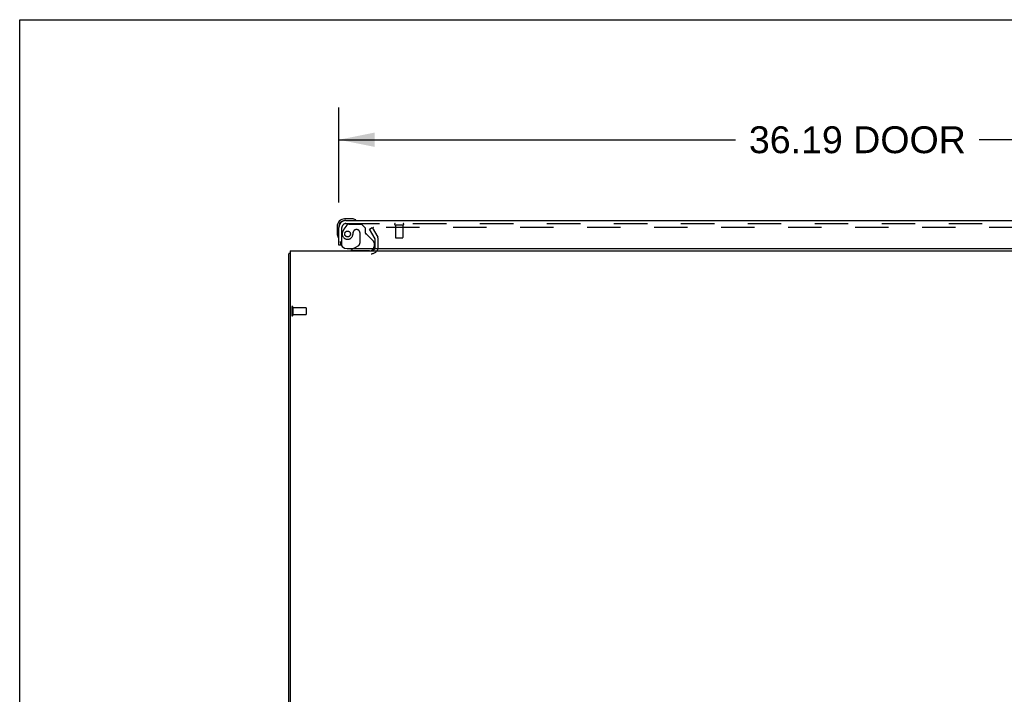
# Model space of a CAD drawing. Header units: inches. Extents: x 0 to 212, y 0 to 138.
# Tile 88 of 100: x 0 to 34, y 114 to 138. Entities that reach past the tile are written whole.
import ezdxf

# ---------------------------------------------------------------- set-up
doc = ezdxf.new("R2010")
doc.units = ezdxf.units.IN
doc.header["$LTSCALE"] = 11.6875
doc.header["$MEASUREMENT"] = 0
doc.linetypes.add('HIDDEN', pattern=[0.2, 0.1, -0.1])
doc.layers.get('0').update_dxf_attribs({"linetype": 'CONTINUOUS'})
for name, color, linetype in [('DEFAULT_2', 8, 'HIDDEN'), ('DIMENSIONS', 7, 'CONTINUOUS'), ('DOOR_ASSEMBLY', 7, 'CONTINUOUS')]:
    doc.layers.add(name, color=color, linetype=linetype)
doc.styles.get("Standard").update_dxf_attribs({"font": 'arial.ttf'})
doc.dimstyles.new('DIMSTYLE_1', dxfattribs={"dimtxt": 0.9375, "dimasz": 1.25, "dimexe": 0.09, "dimexo": 0.07, "dimgap": 0.0375, "dimtad": 0, "dimtih": 1, "dimtoh": 1, "dimzin": 4, "dimdsep": 46, "dimtxsty": 'Standard', "dimblk": '_FILLED', "dimblk1": '_FILLED', "dimblk2": '_FILLED', "dimcen": 0.09, "dimadec": 3, "dimazin": 1, "dimtfac": 1, "dimtdec": 3, "dimtofl": 0, "dimtmove": 0, "dimatfit": 3, "dimldrblk": '_FILLED', "dimfxl": 0, "dimtolj": 1, "dimtzin": 4, "dimarcsym": 0})

# ---------------------------------------------------------------- blocks, each defined once
blk = doc.blocks.new('_FILLED')
at = {"color": 0, "linetype": 'ByBlock'}
blk.add_solid([(0, 0), (-1, 0.2), (-1, -0.2)], dxfattribs=at)
blk = doc.blocks.new('*D8')
at = {"layer": 'DIMENSIONS', "color": 2, "linetype": 'Continuous'}
for p, q in [((11.137, 131.113), (11.137, 134.432)), ((47.325, 131.113), (47.325, 134.432)), ((11.137, 133.307), (24.981, 133.307)), ((47.325, 133.307), (33.481, 133.307))]:
    blk.add_line(p, q, dxfattribs=at)
at = {"layer": 'DIMENSIONS', "color": 2, "linetype": 'Continuous', "xscale": 1.25, "yscale": 1.25, "zscale": 1.25, "rotation": 180}
blk.add_blockref('_FILLED', (11.137, 133.307), dxfattribs=at)
at = {"layer": 'DIMENSIONS', "color": 2, "linetype": 'Continuous', "xscale": 1.25, "yscale": 1.25, "zscale": 1.25}
blk.add_blockref('_FILLED', (47.325, 133.307), dxfattribs=at)
at = {"layer": 'DIMENSIONS', "color": 2, "linetype": 'Continuous', "insert": (29.231, 133.775), "char_height": 0.9375, "width": 7.56273, "attachment_point": 2, "line_spacing_factor": 0.9}
blk.add_mtext('36.19 DOOR', dxfattribs=at)

msp = doc.modelspace()

# ---------------------------------------------------------------- linework, layer by layer
at = {"color": 7, "linetype": 'Continuous'}
for p, q in [((0, 0), (0, 137.5)), ((0, 137.5), (212.5, 137.5))]:
    msp.add_line(p, q, dxfattribs=at)
at = {"color": 3, "linetype": 'Continuous'}
for p, q in [((9.387, 105.673), (9.387, 129.322)), ((9.439, 129.426), (9.439, 105.538)), ((9.439, 129.426), (49.585, 129.426))]:
    msp.add_line(p, q, dxfattribs=at)
for points in [[(9.423, 129.338), (9.415, 129.336), (9.411, 129.336), (9.408, 129.335), (9.405, 129.334), (9.402, 129.333), (9.399, 129.333), (9.396, 129.332), (9.394, 129.331), (9.392, 129.33), (9.391, 129.329), (9.39, 129.328), (9.389, 129.326), (9.388, 129.325), (9.387, 129.324), (9.387, 129.322)], [(9.439, 129.342), (9.439, 129.342), (9.435, 129.341), (9.431, 129.34), (9.427, 129.339), (9.423, 129.338)]]:
    msp.add_lwpolyline(points, dxfattribs=at)
msp.add_arc((12.266, 129.569), 0.142, 270, 333.5334, dxfattribs=at)
at = {"layer": 'DEFAULT_2', "color": 8, "linetype": 'HIDDEN'}
for p, q in [((12.208, 130.187), (12.298, 130.239)), ((12.298, 130.239), (12.494, 129.899)), ((46.681, 130.239), (12.344, 130.239)), ((12.404, 129.847), (12.208, 130.187)), ((12.408, 129.569), (12.408, 129.831)), ((12.512, 129.569), (12.512, 129.831)), ((9.491, 127.464), (9.491, 127.18)), ((9.534, 127.464), (9.534, 127.18)), ((9.534, 127.446), (9.981, 127.446)), ((9.534, 127.198), (9.981, 127.198)), ((9.991, 127.436), (9.991, 127.208))]:
    msp.add_line(p, q, dxfattribs=at)
for points in [[(12.344, 130.239), (12.342, 130.239), (12.34, 130.238), (12.338, 130.238), (12.336, 130.237), (12.334, 130.237), (12.332, 130.236), (12.331, 130.235), (12.329, 130.233), (12.328, 130.232), (12.327, 130.231), (12.326, 130.229), (12.325, 130.227), (12.324, 130.226), (12.324, 130.224), (12.324, 130.222), (12.324, 130.221)], [(12.324, 130.221), (12.324, 130.22), (12.324, 130.219), (12.325, 130.217), (12.325, 130.215), (12.326, 130.214)]]:
    msp.add_lwpolyline(points, dxfattribs=at)
for centre, radius, start, end in [((12.375, 129.831), 0.137, 0, 30), ((12.266, 129.569), 0.246, 270, 360), ((12.266, 129.569), 0.142, 333.5334, 360), ((12.375, 129.831), 0.033, 0, 30), ((9.513, 127.464), 0.0215, 0, 180), ((9.513, 127.18), 0.0215, 180, 360), ((9.981, 127.436), 0.01, 0, 90), ((9.981, 127.208), 0.01, 270, 360)]:
    msp.add_arc(centre, radius, start, end, dxfattribs=at)
at = {"layer": 'DOOR_ASSEMBLY', "color": 7, "linetype": 'Continuous'}
for p, q in [((11.077, 130.281), (11.077, 130.025)), ((11.137, 130.281), (11.137, 130.238)), ((11.597, 130.544), (11.34, 130.544)), ((11.384, 130.484), (11.34, 130.484)), ((11.635, 130.541), (11.597, 130.544)), ((11.077, 130.025), (11.08, 129.987)), ((11.213, 129.63), (11.137, 129.63)), ((11.648, 129.505), (11.579, 129.465)), ((11.579, 129.426), (11.579, 129.465))]:
    msp.add_line(p, q, dxfattribs=at)
at = {"layer": 'DOOR_ASSEMBLY', "color": 3, "linetype": 'Continuous'}
for p, q in [((11.137, 129.63), (11.137, 130.238)), ((11.384, 130.484), (47.078, 130.484)), ((11.429, 129.505), (47.263, 129.505))]:
    msp.add_line(p, q, dxfattribs=at)
at = {"layer": 'DOOR_ASSEMBLY', "color": 8, "linetype": 'HIDDEN'}
for p, q in [((11.241, 129.63), (11.241, 130.238)), ((11.417, 130.326), (11.316, 130.181)), ((11.384, 130.38), (47.078, 130.38)), ((11.482, 130.359), (11.933, 130.359)), ((12.059, 130.233), (11.933, 130.359)), ((12.059, 130.233), (12.059, 130.054)), ((13.099, 130.337), (13.383, 130.337)), ((13.117, 130.337), (13.117, 129.89)), ((13.365, 130.337), (13.365, 129.89)), ((11.638, 130.069), (11.638, 130.081)), ((11.769, 130.167), (11.736, 130.167)), ((11.867, 130.069), (11.867, 129.69)), ((12.118, 129.996), (12.337, 129.777)), ((13.127, 129.88), (13.355, 129.88)), ((11.241, 129.63), (11.213, 129.63)), ((11.648, 129.505), (11.817, 129.603)), ((12.366, 129.706), (12.366, 129.583)), ((12.209, 129.426), (11.579, 129.426))]:
    msp.add_line(p, q, dxfattribs=at)
msp.add_circle((11.441, 130.017), 0.101, dxfattribs=at)
at = {"layer": 'DOOR_ASSEMBLY', "color": 7, "linetype": 'Continuous'}
for centre, radius, start, end in [((11.34, 130.281), 0.263, 90, 180), ((11.34, 130.281), 0.203, 90, 180), ((11.597, 130.294), 0.25, 59.1101, 90), ((11.717, 130.499), 0.015, 270, 353.6204), ((11.717, 130.496), 0.015, 6.3796, 59.1101), ((11.327, 130.025), 0.25, 180, 210.8899), ((11.126, 129.904), 0.015, 210.8899, 263.6204), ((11.122, 129.904), 0.015, 276.3796, 360), ((12.209, 129.583), 0.157, 270, 330.1697)]:
    msp.add_arc(centre, radius, start, end, dxfattribs=at)
at = {"layer": 'DOOR_ASSEMBLY', "color": 3, "linetype": 'Continuous'}
for centre, radius, start, end in [((11.384, 130.238), 0.246, 90, 180), ((11.429, 129.755), 0.25, 180, 270)]:
    msp.add_arc(centre, radius, start, end, dxfattribs=at)
at = {"layer": 'DOOR_ASSEMBLY', "color": 8, "linetype": 'HIDDEN'}
for centre, radius, start, end in [((11.384, 130.238), 0.142, 90, 180), ((11.482, 130.28), 0.079, 90, 144.9), ((13.099, 130.359), 0.0215, 90, 270), ((13.383, 130.359), 0.0215, 270, 90), ((11.441, 130.017), 0.187, 163.1561, 342.1518), ((11.631, 129.96), 0.386, 144.9, 163.1561), ((11.245, 130.081), 0.393, 342.0702, 358.3401), ((11.736, 130.069), 0.098, 90, 180), ((11.769, 130.069), 0.098, 0, 90), ((12.098, 130.054), 0.039, 180, 248.3904), ((12.047, 129.925), 0.1, 45, 68.3904), ((13.127, 129.89), 0.01, 180, 270), ((13.355, 129.89), 0.01, 270, 360), ((11.767, 129.69), 0.1, 300.092, 360), ((12.266, 129.706), 0.1, 0, 45), ((12.209, 129.583), 0.157, 330.1697, 360)]:
    msp.add_arc(centre, radius, start, end, dxfattribs=at)

# ---------------------------------------------------------------- dimensions: what is measured, and where the dimension line sits
at = {"layer": 'DIMENSIONS', "color": 2, "linetype": 'Continuous'}
dim = msp.add_linear_dim(base=(11.137, 133.307), p1=(47.325, 131.043), p2=(11.137, 131.043), angle=180, text='<> DOOR', dimstyle='DIMSTYLE_1', dxfattribs=at)
dim.commit()
dim.dimension.update_dxf_attribs({"geometry": '*D8', "text_midpoint": (29.231, 133.307), "dimtype": 160})

doc.saveas('drawing.dxf')
